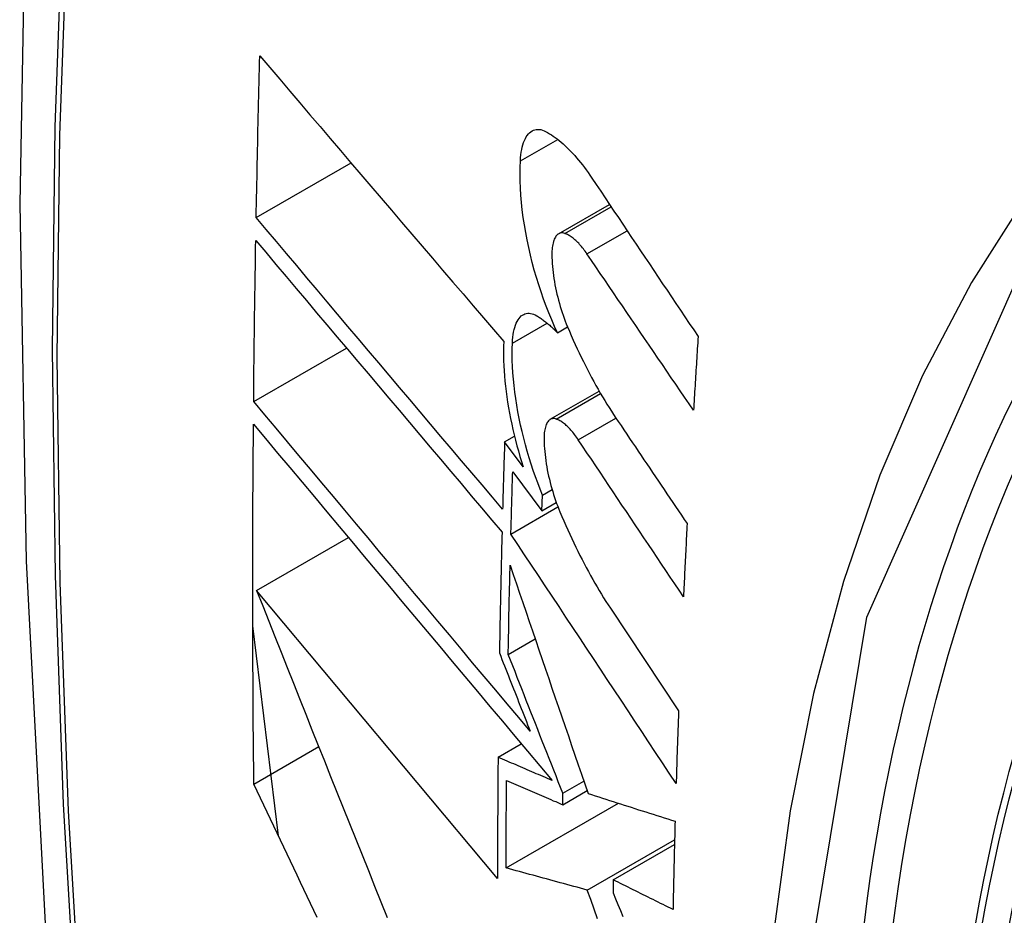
# Model space of a CAD drawing. Header units: inches. Extents: x 9 to 285, y 21 to 142.
# Tile 115 of 140: x 262.499 to 262.624, y 120.173 to 120.286. Entities that reach past the tile are written whole.
import ezdxf

# ---------------------------------------------------------------- set-up
doc = ezdxf.new("R2010")
doc.units = ezdxf.units.IN
doc.header["$MEASUREMENT"] = 0
doc.layers.add('Visible Edges(ANSI)', color=7, linetype='Continuous', lineweight=25)
doc.layers.add('Visible Tangent Edges(ANSI)', color=7, linetype='Continuous', lineweight=25)

msp = doc.modelspace()

# ---------------------------------------------------------------- linework, layer by layer
at = {"layer": 'Visible Edges(ANSI)'}
for p, q in [((262.52893, 120.26137), (262.54093, 120.26828)), ((262.5672, 120.25932), (262.57364, 120.26303)), ((262.56706, 120.24679), (262.56833, 120.24752)), ((262.52861, 120.23809), (262.54036, 120.24485)), ((262.56615, 120.23583), (262.57234, 120.23939)), ((262.56036, 120.23298), (262.56161, 120.2337)), ((262.56273, 120.22981), (262.56036, 120.23298)), ((262.56139, 120.22918), (262.56509, 120.22423)), ((262.56516, 120.22624), (262.56637, 120.22694)), ((262.56509, 120.22423), (262.56516, 120.22624)), ((262.56509, 120.22423), (262.56691, 120.22528)), ((262.56116, 120.22131), (262.56712, 120.22474)), ((262.52898, 120.21415), (262.54061, 120.22085)), ((262.55946, 120.17769), (262.52898, 120.21415)), ((262.57375, 120.21191), (262.58239, 120.19891)), ((262.53174, 120.18308), (262.5285, 120.20969)), ((262.56082, 120.20607), (262.56423, 120.20803)), ((262.52862, 120.18966), (262.53684, 120.19439)), ((262.55954, 120.19306), (262.56248, 120.19475)), ((262.56774, 120.18849), (262.57039, 120.19001)), ((262.56772, 120.18704), (262.5708, 120.18882)), ((262.56772, 120.18704), (262.56774, 120.18849)), ((262.56056, 120.17904), (262.57477, 120.18723)), ((262.57083, 120.17624), (262.58187, 120.1826)), ((262.57411, 120.17754), (262.58186, 120.182)), ((262.57411, 120.17754), (262.57409, 120.17589))]:
    msp.add_line(p, q, dxfattribs=at)
at = {"layer": 'Visible Edges(ANSI)', "flags": 128}
for points in [[(262.55301, 120.59566), (262.54018, 120.55755), (262.52912, 120.51832), (262.51983, 120.47803), (262.51228, 120.43676), (262.50644, 120.39457), (262.50229, 120.35152), (262.49982, 120.30768), (262.499, 120.26311), (262.49981, 120.21786), (262.50224, 120.17201), (262.50626, 120.12561), (262.51185, 120.07874), (262.519, 120.03145), (262.52768, 119.98381), (262.53787, 119.9359), (262.54955, 119.88778)], [(262.52893, 120.26137), (262.52894, 120.26222), (262.52896, 120.26307), (262.52898, 120.26393), (262.52899, 120.26478), (262.52901, 120.26563), (262.52903, 120.26648), (262.52904, 120.26734), (262.52906, 120.26819), (262.52908, 120.26905), (262.5291, 120.2699), (262.52912, 120.27075), (262.52913, 120.27161), (262.52915, 120.27246), (262.52917, 120.27332), (262.52919, 120.27417), (262.52921, 120.27502), (262.52923, 120.27588), (262.52925, 120.27673), (262.52927, 120.27759), (262.52929, 120.27844), (262.52931, 120.2793), (262.52933, 120.28015), (262.52936, 120.28101), (262.52938, 120.28186)], [(262.52938, 120.28186), (262.53064, 120.28038), (262.5319, 120.27889), (262.53318, 120.27739), (262.53445, 120.27589), (262.53573, 120.27439), (262.53701, 120.27289), (262.53829, 120.27138), (262.53958, 120.26987), (262.54087, 120.26836), (262.54216, 120.26684), (262.54345, 120.26533), (262.54474, 120.26381), (262.54604, 120.2623), (262.54733, 120.26078), (262.54863, 120.25926), (262.54992, 120.25775), (262.55122, 120.25623), (262.55251, 120.25472), (262.55381, 120.25321), (262.5551, 120.2517), (262.55639, 120.25019), (262.55768, 120.24869), (262.55897, 120.24718), (262.56025, 120.24569)], [(262.56236, 120.26855), (262.56238, 120.26893), (262.56242, 120.2693), (262.56247, 120.26964), (262.56253, 120.26998), (262.5626, 120.27029), (262.56268, 120.27059), (262.56277, 120.27087), (262.56288, 120.27113), (262.56299, 120.27137), (262.56311, 120.27159), (262.56324, 120.27178), (262.56338, 120.27196), (262.56353, 120.27211), (262.56368, 120.27224), (262.56384, 120.27234), (262.56401, 120.27242), (262.56419, 120.27248), (262.56437, 120.27252), (262.56456, 120.27254), (262.56475, 120.27253), (262.56494, 120.2725), (262.56514, 120.27244), (262.56535, 120.27237), (262.56555, 120.27227)], [(262.56555, 120.27227), (262.56579, 120.27214), (262.56604, 120.27199), (262.56628, 120.27184), (262.56653, 120.27168), (262.56677, 120.2715), (262.56702, 120.27132), (262.56726, 120.27112), (262.56751, 120.27092), (262.56776, 120.27071), (262.568, 120.27048), (262.56825, 120.27025), (262.5685, 120.27), (262.56874, 120.26975), (262.56899, 120.26949), (262.56924, 120.26922), (262.56948, 120.26893), (262.56973, 120.26864), (262.56997, 120.26835), (262.57021, 120.26804), (262.57046, 120.26772), (262.5707, 120.2674), (262.57094, 120.26706), (262.57117, 120.26672), (262.57141, 120.26637)], [(262.56706, 120.24679), (262.56668, 120.2476), (262.56632, 120.24843), (262.56596, 120.24929), (262.56562, 120.25016), (262.56529, 120.25105), (262.56498, 120.25195), (262.56468, 120.25287), (262.56439, 120.25379), (262.56412, 120.25473), (262.56387, 120.25568), (262.56363, 120.25663), (262.56341, 120.25758), (262.56321, 120.25854), (262.56303, 120.2595), (262.56287, 120.26045), (262.56273, 120.2614), (262.5626, 120.26234), (262.5625, 120.26328), (262.56242, 120.2642), (262.56237, 120.2651), (262.56233, 120.266), (262.56232, 120.26687), (262.56233, 120.26772), (262.56236, 120.26855)], [(262.57141, 120.26637), (262.57197, 120.26554), (262.57253, 120.2647), (262.57308, 120.26387), (262.57364, 120.26303), (262.5742, 120.2622), (262.57476, 120.26136), (262.57532, 120.26052), (262.57588, 120.25969), (262.57644, 120.25885), (262.577, 120.25802), (262.57756, 120.25718), (262.57812, 120.25634), (262.57868, 120.2555), (262.57924, 120.25467), (262.5798, 120.25383), (262.58036, 120.25299), (262.58092, 120.25216), (262.58148, 120.25132), (262.58205, 120.25049), (262.58261, 120.24965), (262.58317, 120.24881), (262.58373, 120.24798), (262.58429, 120.24714), (262.58485, 120.24631)], [(262.56011, 120.22446), (262.55882, 120.22598), (262.55752, 120.22752), (262.55622, 120.22905), (262.55492, 120.23059), (262.55361, 120.23213), (262.55231, 120.23367), (262.551, 120.23522), (262.54969, 120.23677), (262.54838, 120.23832), (262.54707, 120.23986), (262.54576, 120.24141), (262.54446, 120.24296), (262.54315, 120.24451), (262.54184, 120.24606), (262.54054, 120.2476), (262.53923, 120.24915), (262.53793, 120.25069), (262.53664, 120.25223), (262.53534, 120.25376), (262.53405, 120.25529), (262.53276, 120.25682), (262.53148, 120.25834), (262.5302, 120.25986), (262.52893, 120.26137)], [(262.56797, 120.25937), (262.56785, 120.2594), (262.56774, 120.25942), (262.56763, 120.25943), (262.56752, 120.25943), (262.56741, 120.25941), (262.56731, 120.25937), (262.56721, 120.25933), (262.56712, 120.25927), (262.56703, 120.25919), (262.56694, 120.25911), (262.56686, 120.25901), (262.56679, 120.2589), (262.56672, 120.25877), (262.56665, 120.25863), (262.56659, 120.25848), (262.56654, 120.25832), (262.56649, 120.25815), (262.56645, 120.25796), (262.56642, 120.25777), (262.56639, 120.25757), (262.56637, 120.25735), (262.56635, 120.25713), (262.56635, 120.25691), (262.56635, 120.25667)], [(262.57079, 120.25678), (262.57068, 120.25694), (262.57056, 120.25711), (262.57044, 120.25726), (262.57033, 120.25742), (262.57021, 120.25756), (262.57009, 120.25771), (262.56997, 120.25785), (262.56986, 120.25798), (262.56974, 120.25811), (262.56962, 120.25823), (262.5695, 120.25835), (262.56938, 120.25846), (262.56926, 120.25857), (262.56914, 120.25867), (262.56902, 120.25876), (262.5689, 120.25885), (262.56878, 120.25894), (262.56867, 120.25902), (262.56855, 120.25909), (262.56843, 120.25916), (262.56831, 120.25922), (262.5682, 120.25927), (262.56808, 120.25932), (262.56797, 120.25937)], [(262.52861, 120.23809), (262.52861, 120.23894), (262.52862, 120.23978), (262.52863, 120.24063), (262.52864, 120.24148), (262.52865, 120.24233), (262.52866, 120.24318), (262.52867, 120.24403), (262.52868, 120.24488), (262.52869, 120.24573), (262.5287, 120.24658), (262.52871, 120.24743), (262.52872, 120.24828), (262.52873, 120.24913), (262.52875, 120.24997), (262.52876, 120.25082), (262.52877, 120.25167), (262.52878, 120.25252), (262.52879, 120.25337), (262.52881, 120.25422), (262.52882, 120.25508), (262.52883, 120.25593), (262.52885, 120.25678), (262.52886, 120.25763), (262.52888, 120.25848)], [(262.52888, 120.25848), (262.53015, 120.25697), (262.53143, 120.25545), (262.53271, 120.25393), (262.534, 120.2524), (262.53529, 120.25087), (262.53658, 120.24933), (262.53788, 120.24779), (262.53918, 120.24625), (262.54048, 120.24471), (262.54178, 120.24316), (262.54309, 120.24161), (262.54439, 120.24007), (262.5457, 120.23852), (262.54701, 120.23697), (262.54832, 120.23542), (262.54962, 120.23387), (262.55093, 120.23232), (262.55224, 120.23077), (262.55354, 120.22923), (262.55485, 120.22769), (262.55615, 120.22615), (262.55745, 120.22461), (262.55874, 120.22308), (262.56004, 120.22155)], [(262.56635, 120.25667), (262.56635, 120.25631), (262.56637, 120.25594), (262.56639, 120.25557), (262.56642, 120.25519), (262.56646, 120.25481), (262.5665, 120.25443), (262.56655, 120.25404), (262.56661, 120.25365), (262.56667, 120.25326), (262.56674, 120.25287), (262.56682, 120.25247), (262.5669, 120.25208), (262.56699, 120.25169), (262.56708, 120.25129), (262.56718, 120.2509), (262.56729, 120.25051), (262.5674, 120.25013), (262.56752, 120.24975), (262.56764, 120.24937), (262.56777, 120.249), (262.5679, 120.24863), (262.56803, 120.24826), (262.56817, 120.2479), (262.56832, 120.24755)], [(262.58427, 120.23698), (262.58371, 120.2378), (262.58314, 120.23863), (262.58258, 120.23945), (262.58202, 120.24028), (262.58146, 120.2411), (262.58089, 120.24193), (262.58033, 120.24275), (262.57977, 120.24358), (262.57921, 120.2444), (262.57864, 120.24523), (262.57808, 120.24606), (262.57752, 120.24688), (262.57696, 120.24771), (262.5764, 120.24853), (262.57583, 120.24936), (262.57527, 120.25018), (262.57471, 120.25101), (262.57415, 120.25183), (262.57359, 120.25266), (262.57303, 120.25348), (262.57247, 120.25431), (262.57191, 120.25513), (262.57135, 120.25595), (262.57079, 120.25678)], [(262.56136, 120.24549), (262.56138, 120.24586), (262.56141, 120.24622), (262.56146, 120.24656), (262.56151, 120.24688), (262.56158, 120.24719), (262.56166, 120.24747), (262.56174, 120.24774), (262.56184, 120.24799), (262.56195, 120.24822), (262.56207, 120.24842), (262.56219, 120.24861), (262.56233, 120.24877), (262.56247, 120.24891), (262.56262, 120.24902), (262.56278, 120.24912), (262.56294, 120.24919), (262.56311, 120.24924), (262.56329, 120.24926), (262.56347, 120.24926), (262.56366, 120.24924), (262.56384, 120.2492), (262.56404, 120.24913), (262.56423, 120.24905), (262.56443, 120.24894)], [(262.56443, 120.24894), (262.56454, 120.24887), (262.56465, 120.2488), (262.56476, 120.24873), (262.56486, 120.24866), (262.56497, 120.24859), (262.56508, 120.24851), (262.56519, 120.24843), (262.5653, 120.24835), (262.56541, 120.24827), (262.56552, 120.24819), (262.56563, 120.2481), (262.56574, 120.24801), (262.56585, 120.24792), (262.56596, 120.24783), (262.56607, 120.24773), (262.56618, 120.24764), (262.56629, 120.24754), (262.5664, 120.24744), (262.56651, 120.24733), (262.56662, 120.24723), (262.56673, 120.24712), (262.56684, 120.24701), (262.56695, 120.2469), (262.56706, 120.24679)], [(262.56832, 120.24755), (262.56856, 120.24698), (262.5688, 120.24642), (262.56905, 120.24586), (262.5693, 120.24531), (262.56955, 120.24477), (262.56981, 120.24423), (262.57007, 120.24369), (262.57033, 120.24317), (262.57059, 120.24264), (262.57085, 120.24213), (262.57112, 120.24162), (262.57138, 120.24111), (262.57165, 120.24061), (262.57193, 120.24012), (262.5722, 120.23964), (262.57247, 120.23916), (262.57275, 120.23868), (262.57303, 120.23822), (262.57331, 120.23776), (262.57359, 120.23731), (262.57388, 120.23686), (262.57416, 120.23642), (262.57445, 120.23599), (262.57473, 120.23557)], [(262.58485, 120.24631), (262.58483, 120.24592), (262.5848, 120.24553), (262.58478, 120.24514), (262.58475, 120.24475), (262.58473, 120.24436), (262.5847, 120.24397), (262.58468, 120.24359), (262.58465, 120.2432), (262.58463, 120.24281), (262.5846, 120.24242), (262.58458, 120.24203), (262.58455, 120.24164), (262.58453, 120.24125), (262.58451, 120.24086), (262.58448, 120.24048), (262.58446, 120.24009), (262.58443, 120.2397), (262.58441, 120.23931), (262.58439, 120.23892), (262.58436, 120.23853), (262.58434, 120.23814), (262.58431, 120.23776), (262.58429, 120.23737), (262.58427, 120.23698)], [(262.56025, 120.24569), (262.56023, 120.2451), (262.56022, 120.2445), (262.56022, 120.24388), (262.56023, 120.24326), (262.56026, 120.24262), (262.56029, 120.24198), (262.56034, 120.24133), (262.5604, 120.24067), (262.56047, 120.24001), (262.56055, 120.23934), (262.56064, 120.23866), (262.56074, 120.23798), (262.56086, 120.2373), (262.56098, 120.23661), (262.56111, 120.23592), (262.56126, 120.23523), (262.56141, 120.23455), (262.56157, 120.23386), (262.56175, 120.23318), (262.56193, 120.23249), (262.56212, 120.23182), (262.56231, 120.23114), (262.56252, 120.23047), (262.56273, 120.22981)], [(262.56516, 120.22624), (262.56485, 120.227), (262.56455, 120.22777), (262.56427, 120.22855), (262.56399, 120.22934), (262.56372, 120.23015), (262.56347, 120.23096), (262.56323, 120.23178), (262.563, 120.2326), (262.56278, 120.23344), (262.56258, 120.23428), (262.56239, 120.23511), (262.56221, 120.23595), (262.56205, 120.23679), (262.5619, 120.23763), (262.56177, 120.23846), (262.56166, 120.23928), (262.56156, 120.2401), (262.56148, 120.24091), (262.56142, 120.24171), (262.56137, 120.2425), (262.56134, 120.24327), (262.56133, 120.24403), (262.56133, 120.24477), (262.56136, 120.24549)], [(262.5636, 120.19635), (262.56216, 120.19807), (262.5607, 120.1998), (262.55925, 120.20154), (262.55779, 120.20328), (262.55632, 120.20502), (262.55485, 120.20677), (262.55339, 120.20853), (262.55191, 120.21028), (262.55044, 120.21204), (262.54897, 120.21379), (262.5475, 120.21555), (262.54602, 120.21731), (262.54455, 120.21906), (262.54308, 120.22081), (262.54161, 120.22257), (262.54015, 120.22431), (262.53869, 120.22606), (262.53723, 120.22779), (262.53578, 120.22953), (262.53433, 120.23125), (262.53289, 120.23297), (262.53146, 120.23469), (262.53003, 120.23639), (262.52861, 120.23809)], [(262.52862, 120.18966), (262.52861, 120.19155), (262.52859, 120.19344), (262.52857, 120.19533), (262.52856, 120.19722), (262.52855, 120.19911), (262.52854, 120.201), (262.52853, 120.20289), (262.52852, 120.20479), (262.52851, 120.20668), (262.52851, 120.20858), (262.5285, 120.21048), (262.5285, 120.21237), (262.5285, 120.21427), (262.5285, 120.21617), (262.5285, 120.21807), (262.5285, 120.21997), (262.52851, 120.22187), (262.52851, 120.22378), (262.52852, 120.22568), (262.52853, 120.22759), (262.52854, 120.22949), (262.52855, 120.2314), (262.52857, 120.2333), (262.52858, 120.23521)], [(262.52858, 120.23521), (262.53011, 120.23339), (262.53164, 120.23156), (262.53319, 120.22971), (262.53474, 120.22786), (262.5363, 120.226), (262.53787, 120.22413), (262.53944, 120.22225), (262.54102, 120.22036), (262.5426, 120.21847), (262.54419, 120.21658), (262.54578, 120.21468), (262.54737, 120.21278), (262.54896, 120.21088), (262.55056, 120.20898), (262.55215, 120.20708), (262.55374, 120.20518), (262.55534, 120.20328), (262.55692, 120.20138), (262.55851, 120.19949), (262.56009, 120.1976), (262.56167, 120.19572), (262.56325, 120.19384), (262.56481, 120.19197), (262.56637, 120.19011)], [(262.5669, 120.23587), (262.56679, 120.2359), (262.56668, 120.23593), (262.56657, 120.23594), (262.56647, 120.23593), (262.56637, 120.23591), (262.56627, 120.23588), (262.56617, 120.23584), (262.56608, 120.23578), (262.56599, 120.23571), (262.56591, 120.23563), (262.56583, 120.23553), (262.56576, 120.23542), (262.56569, 120.2353), (262.56563, 120.23516), (262.56557, 120.23501), (262.56552, 120.23485), (262.56548, 120.23468), (262.56544, 120.2345), (262.56541, 120.23431), (262.56538, 120.23411), (262.56537, 120.2339), (262.56535, 120.23368), (262.56535, 120.23345), (262.56535, 120.23322)], [(262.56968, 120.23325), (262.56957, 120.23342), (262.56945, 120.23358), (262.56934, 120.23374), (262.56922, 120.2339), (262.56911, 120.23404), (262.56899, 120.23419), (262.56887, 120.23433), (262.56876, 120.23446), (262.56864, 120.23459), (262.56852, 120.23471), (262.56841, 120.23483), (262.56829, 120.23495), (262.56817, 120.23505), (262.56805, 120.23516), (262.56794, 120.23525), (262.56782, 120.23534), (262.5677, 120.23543), (262.56759, 120.23551), (262.56747, 120.23558), (262.56736, 120.23565), (262.56724, 120.23572), (262.56713, 120.23577), (262.56702, 120.23582), (262.5669, 120.23587)], [(262.57473, 120.23557), (262.5751, 120.23503), (262.57546, 120.23449), (262.57582, 120.23395), (262.57619, 120.23341), (262.57655, 120.23287), (262.57691, 120.23233), (262.57728, 120.23179), (262.57764, 120.23125), (262.578, 120.23071), (262.57837, 120.23018), (262.57873, 120.22964), (262.57909, 120.2291), (262.57946, 120.22856), (262.57982, 120.22802), (262.58018, 120.22748), (262.58055, 120.22694), (262.58091, 120.2264), (262.58128, 120.22586), (262.58164, 120.22532), (262.582, 120.22478), (262.58237, 120.22424), (262.58273, 120.2237), (262.58309, 120.22316), (262.58346, 120.22262)], [(262.56036, 120.23298), (262.56035, 120.23262), (262.56034, 120.23227), (262.56033, 120.23191), (262.56032, 120.23156), (262.56031, 120.2312), (262.5603, 120.23085), (262.56028, 120.23049), (262.56027, 120.23014), (262.56026, 120.22978), (262.56025, 120.22943), (262.56024, 120.22907), (262.56023, 120.22872), (262.56022, 120.22836), (262.56021, 120.22801), (262.5602, 120.22765), (262.56019, 120.22729), (262.56018, 120.22694), (262.56017, 120.22659), (262.56016, 120.22623), (262.56015, 120.22588), (262.56014, 120.22552), (262.56013, 120.22517), (262.56012, 120.22481), (262.56011, 120.22446)], [(262.56535, 120.23322), (262.56536, 120.23286), (262.56538, 120.23249), (262.56541, 120.23212), (262.56544, 120.23175), (262.56548, 120.23137), (262.56552, 120.23098), (262.56558, 120.2306), (262.56564, 120.23021), (262.5657, 120.22982), (262.56577, 120.22943), (262.56585, 120.22903), (262.56594, 120.22864), (262.56603, 120.22825), (262.56613, 120.22785), (262.56623, 120.22746), (262.56634, 120.22708), (262.56645, 120.22669), (262.56657, 120.22631), (262.56669, 120.22593), (262.56682, 120.22556), (262.56695, 120.22519), (262.56708, 120.22482), (262.56722, 120.22447), (262.56737, 120.22411)], [(262.583, 120.21336), (262.58244, 120.21419), (262.58189, 120.21502), (262.58133, 120.21585), (262.58078, 120.21667), (262.58022, 120.2175), (262.57967, 120.21833), (262.57911, 120.21916), (262.57856, 120.21999), (262.578, 120.22082), (262.57745, 120.22165), (262.57689, 120.22248), (262.57634, 120.22331), (262.57578, 120.22414), (262.57522, 120.22497), (262.57467, 120.2258), (262.57411, 120.22663), (262.57356, 120.22746), (262.573, 120.22829), (262.57245, 120.22912), (262.5719, 120.22994), (262.57134, 120.23077), (262.57079, 120.2316), (262.57024, 120.23243), (262.56968, 120.23325)], [(262.56116, 120.22131), (262.56117, 120.22163), (262.56118, 120.22196), (262.56119, 120.22229), (262.5612, 120.22262), (262.56121, 120.22295), (262.56122, 120.22327), (262.56123, 120.2236), (262.56123, 120.22393), (262.56124, 120.22426), (262.56125, 120.22459), (262.56126, 120.22492), (262.56127, 120.22524), (262.56128, 120.22557), (262.56129, 120.2259), (262.5613, 120.22623), (262.56131, 120.22656), (262.56132, 120.22689), (262.56133, 120.22721), (262.56134, 120.22754), (262.56135, 120.22787), (262.56136, 120.2282), (262.56137, 120.22853), (262.56138, 120.22886), (262.56139, 120.22918)], [(262.56737, 120.22411), (262.56761, 120.22354), (262.56785, 120.22297), (262.5681, 120.2224), (262.56835, 120.22184), (262.5686, 120.22129), (262.56886, 120.22074), (262.56911, 120.2202), (262.56937, 120.21966), (262.56963, 120.21913), (262.56989, 120.2186), (262.57016, 120.21808), (262.57042, 120.21757), (262.57069, 120.21706), (262.57096, 120.21656), (262.57123, 120.21606), (262.57151, 120.21557), (262.57178, 120.21509), (262.57206, 120.21462), (262.57234, 120.21415), (262.57262, 120.21369), (262.5729, 120.21323), (262.57318, 120.21278), (262.57346, 120.21234), (262.57375, 120.21191)], [(262.58346, 120.22262), (262.58344, 120.22223), (262.58342, 120.22185), (262.5834, 120.22146), (262.58338, 120.22108), (262.58336, 120.22069), (262.58334, 120.2203), (262.58332, 120.21992), (262.5833, 120.21953), (262.58328, 120.21915), (262.58326, 120.21876), (262.58324, 120.21837), (262.58322, 120.21799), (262.5832, 120.2176), (262.58318, 120.21722), (262.58316, 120.21683), (262.58315, 120.21645), (262.58313, 120.21606), (262.58311, 120.21567), (262.58309, 120.21529), (262.58307, 120.2149), (262.58305, 120.21452), (262.58303, 120.21413), (262.58302, 120.21375), (262.583, 120.21336)], [(262.56004, 120.22155), (262.56002, 120.22091), (262.56, 120.22027), (262.55999, 120.21964), (262.55997, 120.219), (262.55996, 120.21836), (262.55994, 120.21772), (262.55993, 120.21708), (262.55991, 120.21645), (262.5599, 120.21581), (262.55988, 120.21517), (262.55987, 120.21453), (262.55986, 120.2139), (262.55984, 120.21326), (262.55983, 120.21262), (262.55982, 120.21198), (262.5598, 120.21135), (262.55979, 120.21071), (262.55978, 120.21007), (262.55977, 120.20943), (262.55975, 120.2088), (262.55974, 120.20816), (262.55973, 120.20752), (262.55972, 120.20689), (262.55971, 120.20625)], [(262.58207, 120.18973), (262.58121, 120.19105), (262.58034, 120.19236), (262.57947, 120.19367), (262.57859, 120.19499), (262.57772, 120.19631), (262.57685, 120.19762), (262.57598, 120.19894), (262.57511, 120.20026), (262.57423, 120.20158), (262.57336, 120.20289), (262.57249, 120.20421), (262.57161, 120.20553), (262.57074, 120.20685), (262.56987, 120.20817), (262.569, 120.20948), (262.56812, 120.2108), (262.56725, 120.21212), (262.56638, 120.21343), (262.56551, 120.21475), (262.56464, 120.21606), (262.56377, 120.21737), (262.5629, 120.21869), (262.56203, 120.22), (262.56116, 120.22131)], [(262.56082, 120.20607), (262.56083, 120.20654), (262.56084, 120.20701), (262.56085, 120.20748), (262.56086, 120.20795), (262.56087, 120.20842), (262.56088, 120.20889), (262.56089, 120.20936), (262.5609, 120.20983), (262.56091, 120.2103), (262.56091, 120.21077), (262.56092, 120.21124), (262.56093, 120.21171), (262.56094, 120.21218), (262.56095, 120.21265), (262.56096, 120.21312), (262.56098, 120.21359), (262.56099, 120.21406), (262.561, 120.21453), (262.56101, 120.215), (262.56102, 120.21547), (262.56103, 120.21594), (262.56104, 120.21641), (262.56105, 120.21688), (262.56106, 120.21735)], [(262.56106, 120.21735), (262.56146, 120.21617), (262.56186, 120.21499), (262.56227, 120.21381), (262.56267, 120.21262), (262.56308, 120.21143), (262.56348, 120.21023), (262.56389, 120.20904), (262.5643, 120.20783), (262.56471, 120.20663), (262.56512, 120.20543), (262.56553, 120.20422), (262.56595, 120.20301), (262.56636, 120.2018), (262.56677, 120.20059), (262.56719, 120.19938), (262.5676, 120.19816), (262.56802, 120.19695), (262.56843, 120.19574), (262.56885, 120.19452), (262.56926, 120.19331), (262.56968, 120.1921), (262.57009, 120.19089), (262.57051, 120.18968), (262.57092, 120.18847)], [(262.52898, 120.21415), (262.52975, 120.21221), (262.53052, 120.21027), (262.53129, 120.20832), (262.53207, 120.20636), (262.53284, 120.20441), (262.53363, 120.20244), (262.53441, 120.20047), (262.53519, 120.1985), (262.53598, 120.19653), (262.53677, 120.19455), (262.53756, 120.19258), (262.53835, 120.1906), (262.53914, 120.18861), (262.53994, 120.18663), (262.54073, 120.18465), (262.54153, 120.18267), (262.54232, 120.18068), (262.54312, 120.1787), (262.54392, 120.17672), (262.54472, 120.17475), (262.54551, 120.17277)], [(262.55971, 120.20625), (262.55987, 120.20584), (262.56003, 120.20543), (262.56019, 120.20502), (262.56036, 120.20461), (262.56052, 120.20419), (262.56068, 120.20378), (262.56084, 120.20337), (262.561, 120.20296), (262.56117, 120.20254), (262.56133, 120.20213), (262.56149, 120.20172), (262.56165, 120.20131), (262.56182, 120.20089), (262.56198, 120.20048), (262.56214, 120.20007), (262.5623, 120.19965), (262.56246, 120.19924), (262.56263, 120.19883), (262.56279, 120.19841), (262.56295, 120.198), (262.56312, 120.19759), (262.56328, 120.19717), (262.56344, 120.19676), (262.5636, 120.19635)], [(262.56774, 120.18849), (262.56745, 120.18922), (262.56716, 120.18995), (262.56687, 120.19069), (262.56658, 120.19142), (262.56629, 120.19216), (262.566, 120.1929), (262.56571, 120.19363), (262.56542, 120.19437), (262.56513, 120.1951), (262.56484, 120.19584), (262.56455, 120.19657), (262.56427, 120.19731), (262.56398, 120.19804), (262.56369, 120.19877), (262.5634, 120.19951), (262.56311, 120.20024), (262.56283, 120.20097), (262.56254, 120.2017), (262.56225, 120.20243), (262.56197, 120.20316), (262.56168, 120.20389), (262.56139, 120.20462), (262.56111, 120.20535), (262.56082, 120.20607)], [(262.58239, 120.19891), (262.58237, 120.19852), (262.58236, 120.19814), (262.58234, 120.19776), (262.58233, 120.19738), (262.58232, 120.19699), (262.5823, 120.19661), (262.58229, 120.19623), (262.58228, 120.19585), (262.58226, 120.19546), (262.58225, 120.19508), (262.58224, 120.1947), (262.58222, 120.19432), (262.58221, 120.19393), (262.5822, 120.19355), (262.58218, 120.19317), (262.58217, 120.19279), (262.58216, 120.19241), (262.58215, 120.19202), (262.58213, 120.19164), (262.58212, 120.19126), (262.58211, 120.19088), (262.5821, 120.1905), (262.58209, 120.19012), (262.58207, 120.18973)], [(262.55954, 120.19306), (262.55953, 120.19242), (262.55952, 120.19177), (262.55952, 120.19113), (262.55951, 120.19049), (262.55951, 120.18985), (262.5595, 120.18921), (262.5595, 120.18857), (262.5595, 120.18792), (262.55949, 120.18728), (262.55949, 120.18664), (262.55949, 120.186), (262.55948, 120.18536), (262.55948, 120.18472), (262.55948, 120.18408), (262.55947, 120.18344), (262.55947, 120.1828), (262.55947, 120.18216), (262.55947, 120.18152), (262.55947, 120.18088), (262.55947, 120.18024), (262.55947, 120.1796), (262.55946, 120.17897), (262.55946, 120.17833), (262.55946, 120.17769)], [(262.56637, 120.19011), (262.56609, 120.19024), (262.5658, 120.19036), (262.56552, 120.19048), (262.56523, 120.1906), (262.56494, 120.19073), (262.56466, 120.19085), (262.56437, 120.19097), (262.56409, 120.19109), (262.5638, 120.19122), (262.56352, 120.19134), (262.56323, 120.19146), (262.56295, 120.19158), (262.56266, 120.19171), (262.56238, 120.19183), (262.56209, 120.19195), (262.56181, 120.19208), (262.56152, 120.1922), (262.56124, 120.19232), (262.56095, 120.19244), (262.56067, 120.19257), (262.56039, 120.19269), (262.5601, 120.19281), (262.55982, 120.19294), (262.55954, 120.19306)], [(262.53665, 120.17276), (262.53623, 120.17365), (262.5358, 120.17454), (262.53538, 120.17543), (262.53495, 120.17632), (262.53453, 120.17721), (262.53411, 120.17811), (262.53368, 120.179), (262.53326, 120.17989), (262.53284, 120.18078), (262.53242, 120.18166), (262.53199, 120.18255), (262.53157, 120.18344), (262.53115, 120.18433), (262.53073, 120.18522), (262.53031, 120.18611), (262.52989, 120.187), (262.52946, 120.18788), (262.52904, 120.18877), (262.52862, 120.18966)], [(262.56056, 120.17904), (262.56056, 120.1795), (262.56056, 120.17996), (262.56056, 120.18042), (262.56056, 120.18088), (262.56056, 120.18134), (262.56057, 120.1818), (262.56057, 120.18226), (262.56057, 120.18272), (262.56057, 120.18319), (262.56057, 120.18365), (262.56057, 120.18411), (262.56058, 120.18457), (262.56058, 120.18503), (262.56058, 120.18549), (262.56058, 120.18595), (262.56059, 120.18641), (262.56059, 120.18688), (262.56059, 120.18734), (262.5606, 120.1878), (262.5606, 120.18826), (262.5606, 120.18872), (262.56061, 120.18919), (262.56061, 120.18965), (262.56061, 120.19011)], [(262.56061, 120.19011), (262.56091, 120.18998), (262.5612, 120.18985), (262.5615, 120.18973), (262.56179, 120.1896), (262.56209, 120.18947), (262.56238, 120.18934), (262.56268, 120.18921), (262.56297, 120.18909), (262.56327, 120.18896), (262.56357, 120.18883), (262.56386, 120.1887), (262.56416, 120.18858), (262.56445, 120.18845), (262.56475, 120.18832), (262.56505, 120.18819), (262.56534, 120.18806), (262.56564, 120.18794), (262.56594, 120.18781), (262.56623, 120.18768), (262.56653, 120.18755), (262.56683, 120.18743), (262.56712, 120.1873), (262.56742, 120.18717), (262.56772, 120.18704)], [(262.57092, 120.18847), (262.57137, 120.18832), (262.57183, 120.18818), (262.57228, 120.18803), (262.57274, 120.18788), (262.57319, 120.18774), (262.57365, 120.18759), (262.57411, 120.18744), (262.57456, 120.18729), (262.57502, 120.18715), (262.57548, 120.187), (262.57594, 120.18685), (262.5764, 120.18671), (262.57686, 120.18656), (262.57732, 120.18641), (262.57778, 120.18627), (262.57824, 120.18612), (262.5787, 120.18597), (262.57916, 120.18583), (262.57962, 120.18568), (262.58009, 120.18553), (262.58055, 120.18539), (262.58101, 120.18524), (262.58147, 120.1851), (262.58194, 120.18495)], [(262.58194, 120.18495), (262.58192, 120.18449), (262.58191, 120.18402), (262.5819, 120.18355), (262.58189, 120.18309), (262.58187, 120.18262), (262.58186, 120.18215), (262.58185, 120.18169), (262.58184, 120.18122), (262.58183, 120.18075), (262.58182, 120.18029), (262.58181, 120.17982), (262.58179, 120.17935), (262.58178, 120.17889), (262.58177, 120.17842), (262.58176, 120.17796), (262.58175, 120.17749), (262.58174, 120.17703), (262.58173, 120.17656), (262.58172, 120.17609), (262.58171, 120.17563), (262.58171, 120.17516), (262.5817, 120.1747), (262.58169, 120.17423), (262.58168, 120.17377)], [(262.57083, 120.17624), (262.5704, 120.17636), (262.56997, 120.17647), (262.56954, 120.17659), (262.56911, 120.1767), (262.56868, 120.17682), (262.56825, 120.17694), (262.56782, 120.17705), (262.56739, 120.17717), (262.56696, 120.17729), (262.56653, 120.1774), (262.5661, 120.17752), (262.56568, 120.17764), (262.56525, 120.17775), (262.56482, 120.17787), (262.56439, 120.17799), (262.56396, 120.17811), (262.56353, 120.17822), (262.56311, 120.17834), (262.56268, 120.17846), (262.56226, 120.17857), (262.56183, 120.17869), (262.56141, 120.17881), (262.56098, 120.17892), (262.56056, 120.17904)], [(262.58168, 120.17377), (262.58136, 120.17393), (262.58105, 120.17408), (262.58073, 120.17424), (262.58041, 120.1744), (262.5801, 120.17455), (262.57978, 120.17471), (262.57946, 120.17487), (262.57915, 120.17502), (262.57883, 120.17518), (262.57852, 120.17534), (262.5782, 120.17549), (262.57788, 120.17565), (262.57757, 120.17581), (262.57725, 120.17597), (262.57694, 120.17612), (262.57662, 120.17628), (262.57631, 120.17644), (262.57599, 120.17659), (262.57568, 120.17675), (262.57537, 120.17691), (262.57505, 120.17706), (262.57474, 120.17722), (262.57442, 120.17738), (262.57411, 120.17754)], [(262.57214, 120.17258), (262.5717, 120.1738), (262.57127, 120.17502), (262.57083, 120.17624)], [(262.57409, 120.17589), (262.5744, 120.17514), (262.5747, 120.17439), (262.57501, 120.17363), (262.57531, 120.17288)]]:
    msp.add_lwpolyline(points, dxfattribs=at)
at = {"layer": 'Visible Edges(ANSI)'}
msp.add_ellipse((262.84613, 119.99329), major_axis=(-0.15963, 0.2772), ratio=0.578093, dxfattribs=at)
at = {"layer": 'Visible Tangent Edges(ANSI)'}
for p, q in [((262.56236, 120.26855), (262.56708, 120.27127)), ((262.56797, 120.25937), (262.57383, 120.26275)), ((262.57079, 120.25678), (262.57587, 120.2597)), ((262.56136, 120.24549), (262.56573, 120.24802)), ((262.5669, 120.23587), (262.57251, 120.2391)), ((262.56968, 120.23325), (262.57444, 120.23599))]:
    msp.add_line(p, q, dxfattribs=at)
at = {"layer": 'Visible Tangent Edges(ANSI)', "flags": 128}
for points in [[(262.53082, 120.48265), (262.52501, 120.45825), (262.51987, 120.43327), (262.51542, 120.40773), (262.51165, 120.38167), (262.50856, 120.35512), (262.50617, 120.32811), (262.50446, 120.30068), (262.50345, 120.27286), (262.50312, 120.24465), (262.50348, 120.21607), (262.50452, 120.1871), (262.50625, 120.15777), (262.50867, 120.12812), (262.51176, 120.09819), (262.51553, 120.068), (262.51997, 120.03755), (262.52508, 120.00687), (262.53087, 119.97599), (262.53731, 119.94493), (262.54442, 119.91371), (262.55217, 119.88236)], [(262.55296, 119.88212), (262.54519, 119.91341), (262.53807, 119.94456), (262.53161, 119.97555), (262.52581, 120.00637), (262.52067, 120.03699), (262.51621, 120.06738), (262.51243, 120.09752), (262.50932, 120.1274), (262.5069, 120.15699), (262.50516, 120.18626), (262.50411, 120.21516), (262.50375, 120.24368), (262.50408, 120.27181), (262.5051, 120.29955), (262.50681, 120.32689), (262.50922, 120.35381), (262.51232, 120.38026), (262.5161, 120.40621), (262.52058, 120.43163), (262.52573, 120.45649), (262.53155, 120.48076)], [(262.63694, 119.9551), (262.61272, 120.02425), (262.5992, 120.09196), (262.59699, 120.15518), (262.6062, 120.21078), (262.62646, 120.25641), (262.65671, 120.28979), (262.69567, 120.30942), (262.74165, 120.31453), (262.79235, 120.30487), (262.84551, 120.28089)], [(262.65143, 120.29098), (262.6424, 120.28297), (262.63404, 120.27397), (262.62638, 120.26402), (262.61944, 120.25314), (262.61326, 120.24137), (262.60785, 120.22875), (262.60325, 120.21531), (262.59947, 120.20113), (262.59652, 120.18627), (262.5944, 120.17075), (262.59313, 120.15462), (262.59271, 120.13791), (262.59313, 120.12067), (262.59442, 120.10301), (262.59655, 120.08499), (262.59952, 120.06667), (262.6033, 120.0481), (262.6079, 120.02936), (262.61329, 120.01049), (262.61947, 119.99155), (262.62641, 119.97262), (262.63407, 119.95381)]]:
    msp.add_lwpolyline(points, dxfattribs=at)
at = {"layer": 'Visible Tangent Edges(ANSI)'}
msp.add_ellipse((262.84862, 119.99472), major_axis=(-0.17285, 0.30015), ratio=0.578093, start_param=5.049711, end_param=10.658253, dxfattribs=at)
for centre, major_axis in [((262.84921, 119.99506), (0.17078, -0.29656)), ((262.84624, 119.99335), (-0.16238, 0.28198)), ((262.84613, 119.99329), (0.16178, -0.28094))]:
    msp.add_ellipse(centre, major_axis=major_axis, ratio=0.578093, dxfattribs=at)

doc.saveas('drawing.dxf')
